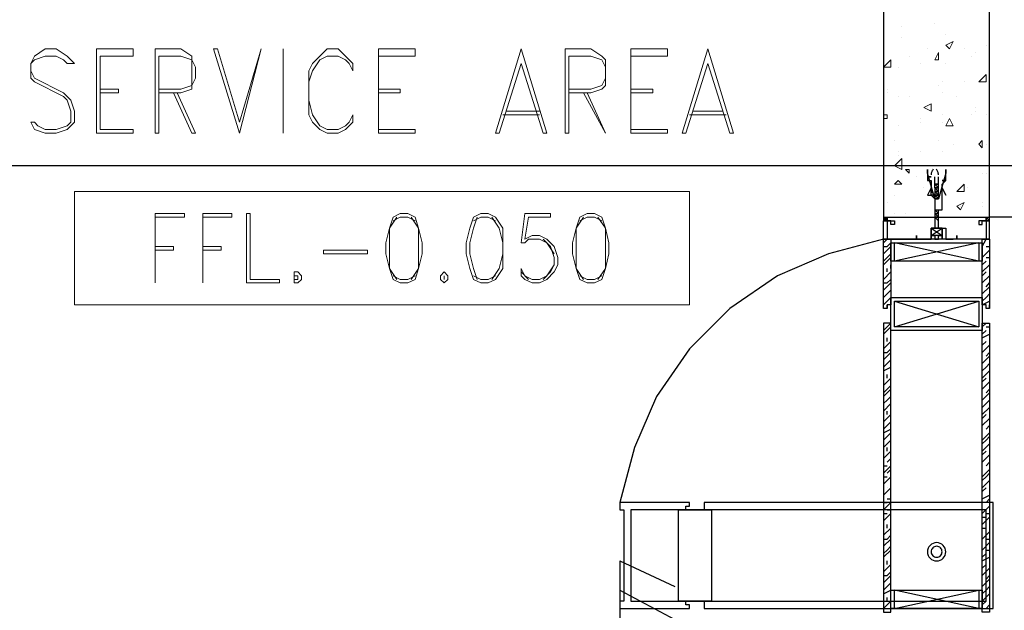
# Model space of a CAD drawing. Header units: millimetres. Extents: x 0 to 420, y 0 to 297.
# Tile 13 of 95: x 55 to 67, y 137 to 144. Entities that reach past the tile are written whole.
import ezdxf

# ---------------------------------------------------------------- set-up
doc = ezdxf.new("R2010")
doc.units = ezdxf.units.MM
doc.layers.add('LINE_000000', color=7, linetype='Continuous')

msp = doc.modelspace()

# ---------------------------------------------------------------- linework, layer by layer
at = {"layer": 'LINE_000000', "lineweight": 0}
for p, q in [((65.405, 143.764), (65.405, 143.764)), ((65.786, 143.806), (65.786, 143.806)), ((65.405, 143.637), (65.405, 143.637)), ((65.913, 143.679), (65.913, 143.679)), ((65.701, 143.51), (65.701, 143.51)), ((65.913, 143.552), (65.998, 143.595)), ((65.913, 143.552), (65.955, 143.51)), ((65.955, 143.51), (65.998, 143.595)), ((66.125, 143.51), (66.125, 143.51)), ((66.379, 143.552), (66.379, 143.552)), ((65.193, 143.298), (65.278, 143.383)), ((65.278, 143.298), (65.278, 143.383)), ((65.49, 143.425), (65.49, 143.425)), ((65.786, 143.383), (65.828, 143.468)), ((65.786, 143.383), (65.828, 143.383)), ((65.828, 143.383), (65.828, 143.468)), ((66.209, 143.425), (66.209, 143.425)), ((66.252, 143.468), (66.252, 143.468)), ((65.193, 143.298), (65.278, 143.298)), ((65.363, 143.298), (65.363, 143.298)), ((65.617, 143.341), (65.617, 143.341)), ((65.913, 143.341), (65.913, 143.341)), ((66.294, 143.129), (66.379, 143.214)), ((66.379, 143.129), (66.379, 143.214)), ((65.236, 143.044), (65.236, 143.044)), ((65.828, 143.087), (65.828, 143.087)), ((65.871, 143.129), (65.871, 143.129)), ((66.125, 143.129), (66.125, 143.129)), ((66.294, 143.129), (66.379, 143.129)), ((66.421, 143.087), (66.421, 143.087)), ((65.236, 143.002), (65.236, 143.002)), ((65.363, 142.96), (65.363, 142.96)), ((65.49, 142.96), (65.49, 142.96)), ((65.871, 143.002), (65.871, 143.002)), ((66.04, 142.96), (66.04, 142.96)), ((65.659, 142.833), (65.744, 142.875)), ((65.659, 142.833), (65.744, 142.79)), ((65.701, 142.833), (65.701, 142.833)), ((65.744, 142.79), (65.744, 142.875)), ((66.252, 142.833), (66.252, 142.833)), ((65.193, 142.748), (65.236, 142.748)), ((65.193, 142.706), (65.236, 142.706)), ((65.236, 142.706), (65.236, 142.748)), ((65.617, 142.706), (65.617, 142.706)), ((65.871, 142.748), (65.871, 142.748)), ((65.913, 142.621), (65.955, 142.706)), ((65.998, 142.621), (65.955, 142.706)), ((66.209, 142.748), (66.209, 142.748)), ((66.252, 142.79), (66.252, 142.79)), ((66.379, 142.748), (66.379, 142.748)), ((65.363, 142.621), (65.363, 142.621)), ((65.617, 142.663), (65.617, 142.663)), ((65.871, 142.663), (65.871, 142.663)), ((65.913, 142.621), (65.998, 142.621)), ((65.32, 142.452), (65.32, 142.452)), ((65.828, 142.452), (65.828, 142.452)), ((65.998, 142.409), (65.998, 142.409)), ((66.294, 142.409), (66.336, 142.452)), ((66.294, 142.409), (66.336, 142.367)), ((66.336, 142.367), (66.336, 142.452)), ((66.379, 142.409), (66.379, 142.409)), ((66.379, 142.409), (66.379, 142.409)), ((65.32, 142.155), (65.405, 142.24)), ((65.363, 142.325), (65.363, 142.325)), ((65.363, 142.282), (65.363, 142.282)), ((65.405, 142.113), (65.405, 142.24)), ((65.617, 142.325), (65.617, 142.325)), ((65.871, 142.325), (65.871, 142.325)), ((65.32, 142.155), (65.405, 142.113)), ((66.167, 142.155), (66.167, 142.155)), ((65.447, 142.113), (65.49, 142.113)), ((65.447, 142.113), (65.49, 142.071)), ((65.49, 142.071), (65.49, 142.113)), ((65.574, 142.028), (65.574, 142.028)), ((66.336, 142.071), (66.336, 142.071)), ((66.379, 142.071), (66.379, 142.071)), ((65.32, 141.944), (65.363, 141.986)), ((65.32, 141.944), (65.405, 141.944)), ((65.32, 141.944), (65.32, 141.944)), ((65.32, 141.944), (65.32, 141.944)), ((65.405, 141.944), (65.363, 141.986)), ((65.659, 141.901), (65.659, 141.901)), ((65.701, 141.986), (65.701, 141.986)), ((65.828, 141.986), (65.828, 141.986)), ((66.04, 141.859), (66.125, 141.944)), ((66.125, 141.859), (66.125, 141.944)), ((66.167, 141.901), (66.167, 141.901)), ((65.32, 141.817), (65.32, 141.817)), ((65.828, 141.817), (65.828, 141.817)), ((66.04, 141.859), (66.125, 141.859)), ((65.236, 141.732), (65.236, 141.732)), ((65.871, 141.774), (65.871, 141.774)), ((66.04, 141.69), (66.125, 141.732)), ((66.04, 141.69), (66.082, 141.647)), ((66.082, 141.647), (66.125, 141.732)), ((66.082, 141.69), (66.082, 141.69)), ((66.336, 141.732), (66.336, 141.732)), ((66.336, 141.69), (66.336, 141.69)), ((66.421, 141.774), (66.421, 141.774)), ((65.32, 141.605), (65.32, 141.605)), ((65.447, 141.605), (65.447, 141.605)), ((65.828, 141.647), (65.828, 141.647))]:
    msp.add_line(p, q, dxfattribs=at)
at = {"layer": 'LINE_000000', "lineweight": 13}
for p, q in [((56.092, 143.51), (56.092, 142.536)), ((59.351, 143.51), (59.351, 142.536)), ((62.272, 143.51), (62.272, 142.536)), ((56.134, 143.425), (56.134, 142.579)), ((59.351, 143.425), (59.351, 142.579)), ((62.272, 143.425), (62.272, 142.579)), ((60.791, 142.748), (61.214, 142.748)), ((60.833, 142.79), (61.214, 142.79)), ((62.95, 142.748), (63.373, 142.748)), ((62.992, 142.79), (63.331, 142.79)), ((61.045, 141.605), (61.002, 141.266)), ((61.087, 140.843), (61.002, 140.928)), ((56.769, 140.801), (56.769, 140.801)), ((57.319, 140.801), (57.319, 140.801))]:
    msp.add_line(p, q, dxfattribs=at)
at = {"layer": 'LINE_000000', "lineweight": 25}
for p, q in [((129.244, 142.155), (27.94, 142.155)), ((65.786, 141.944), (65.786, 142.028)), ((65.828, 141.944), (65.828, 142.028)), ((65.786, 141.944), (65.828, 141.901)), ((65.786, 141.944), (65.786, 141.944)), ((65.786, 141.944), (65.786, 141.944)), ((65.786, 141.901), (65.786, 141.901)), ((65.786, 141.901), (65.786, 141.901)), ((65.786, 141.901), (65.786, 141.859)), ((65.828, 141.944), (65.828, 141.944)), ((65.828, 141.901), (65.828, 141.901)), ((65.828, 141.859), (65.828, 141.901)), ((65.786, 141.859), (65.828, 141.817)), ((65.786, 141.859), (65.786, 141.859)), ((65.786, 141.859), (65.786, 141.817)), ((65.786, 141.859), (65.786, 141.859)), ((65.786, 141.859), (65.786, 141.859)), ((65.786, 141.859), (65.786, 141.859)), ((65.786, 141.859), (65.786, 141.859)), ((65.786, 141.817), (65.786, 141.817)), ((65.786, 141.817), (65.786, 141.817)), ((65.786, 141.817), (65.786, 141.817)), ((65.786, 141.817), (65.786, 141.774)), ((65.828, 141.859), (65.828, 141.859)), ((65.828, 141.817), (65.828, 141.859)), ((65.828, 141.859), (65.828, 141.859)), ((65.828, 141.859), (65.828, 141.859)), ((65.828, 141.817), (65.828, 141.817)), ((65.828, 141.817), (65.828, 141.817)), ((65.828, 141.817), (65.828, 141.817)), ((65.828, 141.774), (65.828, 141.817)), ((65.786, 141.774), (65.786, 141.774)), ((65.786, 141.774), (65.786, 141.774)), ((65.786, 141.774), (65.786, 141.774)), ((65.786, 141.774), (65.786, 141.774)), ((65.828, 141.774), (65.828, 141.774)), ((65.828, 141.774), (65.828, 141.774)), ((65.786, 141.647), (65.828, 141.605)), ((65.786, 141.647), (65.786, 141.647)), ((65.786, 141.647), (65.786, 141.605)), ((65.786, 141.605), (65.786, 141.605)), ((65.786, 141.605), (65.786, 141.605)), ((65.786, 141.605), (65.786, 141.605)), ((65.786, 141.605), (65.786, 141.563)), ((65.786, 141.563), (65.786, 141.563)), ((65.786, 141.563), (65.786, 141.563)), ((65.828, 141.647), (65.828, 141.647)), ((65.828, 141.647), (65.828, 141.647)), ((65.828, 141.605), (65.828, 141.647)), ((65.828, 141.647), (65.828, 141.647)), ((65.828, 141.605), (65.828, 141.605)), ((65.828, 141.605), (65.828, 141.605)), ((65.828, 141.605), (65.828, 141.605)), ((65.828, 141.563), (65.828, 141.605)), ((65.828, 141.563), (65.828, 141.563)), ((80.01, 141.563), (66.421, 141.563)), ((65.193, 141.52), (65.193, 141.52)), ((65.193, 141.52), (65.193, 141.52)), ((65.236, 141.52), (65.236, 141.52)), ((65.744, 141.351), (65.871, 141.436)), ((66.379, 141.52), (66.379, 141.52)), ((66.379, 141.52), (66.379, 141.52)), ((66.421, 141.52), (66.421, 141.52)), ((65.193, 141.266), (65.236, 141.309)), ((65.193, 141.139), (65.278, 141.224)), ((66.294, 141.055), (65.32, 141.266)), ((65.574, 141.309), (65.574, 141.309)), ((65.744, 141.309), (65.744, 141.309)), ((66.04, 141.309), (66.04, 141.309)), ((66.336, 141.224), (66.379, 141.309)), ((66.379, 141.224), (66.421, 141.224)), ((65.193, 141.012), (65.278, 141.097)), ((66.336, 141.097), (66.421, 141.182)), ((66.336, 141.182), (66.336, 141.182)), ((66.379, 141.097), (66.421, 141.097)), ((65.278, 140.97), (65.278, 141.012)), ((66.336, 141.012), (66.379, 141.055)), ((66.336, 140.928), (66.421, 141.012)), ((65.193, 140.843), (65.278, 140.928)), ((65.236, 140.928), (65.236, 140.97)), ((66.336, 140.885), (66.379, 140.928)), ((66.336, 140.801), (66.421, 140.885)), ((66.421, 140.97), (66.421, 140.97)), ((65.193, 140.716), (65.278, 140.801)), ((66.336, 140.674), (66.421, 140.758)), ((66.336, 140.716), (66.336, 140.758)), ((66.379, 140.758), (66.421, 140.801)), ((65.193, 140.547), (65.278, 140.631)), ((65.236, 140.504), (65.236, 140.547)), ((65.278, 140.547), (65.278, 140.589)), ((65.32, 140.589), (66.294, 140.293)), ((66.336, 140.547), (66.421, 140.589)), ((66.421, 140.504), (66.421, 140.547)), ((66.379, 140.504), (66.379, 140.504)), ((65.193, 140.335), (65.193, 140.335)), ((66.336, 140.293), (66.379, 140.335)), ((65.193, 140.208), (65.278, 140.293)), ((65.278, 140.208), (65.278, 140.208)), ((66.336, 140.208), (66.379, 140.25)), ((66.336, 140.166), (66.421, 140.208)), ((66.379, 140.293), (66.421, 140.293)), ((65.193, 140.039), (65.278, 140.123)), ((65.236, 140.123), (65.236, 140.166)), ((66.336, 140.081), (66.379, 140.123)), ((66.336, 139.996), (66.421, 140.081)), ((66.421, 140.166), (66.421, 140.166)), ((65.193, 139.912), (65.278, 139.996)), ((66.379, 139.954), (66.421, 139.996)), ((66.336, 139.869), (66.421, 139.954)), ((66.336, 139.954), (66.336, 139.954)), ((65.193, 139.785), (65.278, 139.827)), ((65.236, 139.7), (65.236, 139.742)), ((65.278, 139.742), (65.278, 139.785)), ((66.336, 139.7), (66.421, 139.785)), ((66.421, 139.742), (66.421, 139.742)), ((65.193, 139.615), (65.278, 139.7)), ((66.336, 139.658), (66.379, 139.7)), ((66.336, 139.573), (66.421, 139.658)), ((65.193, 139.488), (65.278, 139.573)), ((66.336, 139.446), (66.421, 139.531)), ((66.336, 139.488), (66.336, 139.531)), ((66.379, 139.531), (66.421, 139.573)), ((65.193, 139.319), (65.278, 139.404)), ((65.193, 139.192), (65.278, 139.277)), ((65.236, 139.277), (65.236, 139.319)), ((65.278, 139.319), (65.278, 139.361)), ((66.336, 139.277), (66.421, 139.361)), ((66.336, 139.234), (66.379, 139.277)), ((66.421, 139.277), (66.421, 139.277)), ((66.336, 139.15), (66.421, 139.234)), ((65.193, 139.065), (65.278, 139.107)), ((66.336, 139.065), (66.336, 139.107)), ((66.336, 138.98), (66.421, 139.065)), ((66.379, 139.107), (66.421, 139.15)), ((65.193, 138.896), (65.278, 138.98)), ((66.336, 138.853), (66.421, 138.938)), ((65.193, 138.769), (65.278, 138.853)), ((65.236, 138.853), (65.236, 138.896)), ((65.278, 138.896), (65.278, 138.896)), ((66.336, 138.811), (66.379, 138.853)), ((66.421, 138.853), (66.421, 138.853)), ((65.236, 138.726), (65.278, 138.769)), ((66.336, 138.726), (66.421, 138.811)), ((66.336, 138.769), (66.336, 138.769)), ((66.379, 138.684), (66.421, 138.726)), ((65.193, 138.599), (65.278, 138.684)), ((65.193, 138.684), (65.236, 138.684)), ((65.236, 138.599), (65.278, 138.642)), ((66.336, 138.642), (66.336, 138.684)), ((66.336, 138.557), (66.421, 138.642)), ((65.193, 138.472), (65.278, 138.557)), ((65.193, 138.557), (65.236, 138.557)), ((66.336, 138.43), (66.421, 138.515)), ((65.193, 138.345), (65.278, 138.43)), ((65.236, 138.43), (65.236, 138.43)), ((65.278, 138.472), (65.278, 138.472)), ((66.336, 138.388), (66.379, 138.43)), ((66.421, 138.43), (66.421, 138.43)), ((65.193, 138.176), (65.278, 138.261)), ((65.193, 138.261), (65.236, 138.261)), ((65.236, 138.303), (65.278, 138.303)), ((66.336, 138.303), (66.421, 138.345)), ((66.336, 138.345), (66.336, 138.345)), ((66.379, 138.261), (66.421, 138.303)), ((65.193, 138.049), (65.278, 138.134)), ((65.193, 138.134), (65.236, 138.134)), ((65.236, 138.176), (65.278, 138.176)), ((66.336, 138.134), (66.421, 138.218)), ((66.336, 138.218), (66.336, 138.218)), ((66.379, 138.134), (66.421, 138.134)), ((65.278, 138.049), (65.278, 138.049)), ((66.336, 138.007), (66.421, 138.091)), ((66.336, 138.091), (66.379, 138.091)), ((65.193, 137.88), (65.278, 137.964)), ((65.236, 137.964), (65.236, 138.007)), ((66.336, 137.964), (66.379, 137.964)), ((66.336, 137.837), (66.421, 137.922)), ((66.336, 137.922), (66.336, 137.922)), ((66.421, 138.007), (66.421, 138.007)), ((65.193, 137.753), (65.278, 137.837)), ((66.336, 137.71), (66.421, 137.795)), ((66.336, 137.795), (66.336, 137.795)), ((66.379, 137.837), (66.421, 137.837)), ((65.193, 137.626), (65.278, 137.71)), ((66.379, 137.71), (66.421, 137.71)), ((62.145, 137.583), (62.145, 135.805)), ((62.145, 137.583), (62.78, 137.287)), ((65.236, 137.541), (65.236, 137.583)), ((65.278, 137.626), (65.278, 137.626)), ((66.336, 137.626), (66.379, 137.668)), ((66.336, 137.583), (66.421, 137.626)), ((66.421, 137.583), (66.421, 137.583)), ((65.193, 137.456), (65.278, 137.541)), ((66.336, 137.499), (66.379, 137.541)), ((66.336, 137.414), (66.421, 137.499)), ((65.193, 137.329), (65.278, 137.414)), ((66.336, 137.287), (66.421, 137.372)), ((66.336, 137.372), (66.336, 137.372)), ((66.379, 137.372), (66.421, 137.414)), ((62.145, 137.245), (62.78, 136.906)), ((65.193, 137.202), (65.278, 137.245)), ((65.32, 137.033), (66.294, 137.245)), ((66.294, 137.033), (65.32, 137.245)), ((65.193, 137.033), (65.278, 137.118)), ((65.236, 137.118), (65.236, 137.16)), ((65.278, 137.16), (65.278, 137.202)), ((66.336, 137.118), (66.421, 137.202)), ((66.336, 137.075), (66.379, 137.118)), ((66.421, 137.16), (66.421, 137.16)), ((66.463, 137.118), (66.463, 137.118)), ((66.379, 137.033), (66.421, 137.075))]:
    msp.add_line(p, q, dxfattribs=at)
at = {"layer": 'LINE_000000', "lineweight": 13}
for points in [[(87.037, 141.563), (87.037, 149.521), (66.421, 149.521), (66.421, 141.563), (87.037, 141.563)], [(55.33, 142.663), (55.372, 142.579), (55.499, 142.536), (55.626, 142.536), (55.753, 142.579), (55.838, 142.663), (55.838, 142.79), (55.795, 142.917), (55.711, 143.002), (55.626, 143.044), (55.457, 143.129), (55.372, 143.171), (55.33, 143.256), (55.33, 143.341), (55.372, 143.383), (55.499, 143.425), (55.626, 143.425), (55.711, 143.383), (55.753, 143.341), (55.838, 143.341), (55.753, 143.425), (55.626, 143.51), (55.499, 143.51), (55.372, 143.425), (55.33, 143.341), (55.33, 143.256), (55.33, 143.171), (55.372, 143.129), (55.457, 143.087), (55.626, 143.002), (55.711, 142.96), (55.753, 142.917), (55.795, 142.79), (55.795, 142.663), (55.753, 142.621), (55.626, 142.579), (55.499, 142.579), (55.414, 142.621), (55.372, 142.663), (55.33, 142.663)], [(57.743, 142.536), (57.446, 143.51), (57.489, 143.51), (57.743, 142.663), (57.997, 143.51), (57.743, 142.536)], [(58.251, 142.536), (58.251, 143.51), (58.251, 142.536)], [(59.055, 142.748), (59.013, 142.663), (58.97, 142.621), (58.886, 142.579), (58.759, 142.579), (58.674, 142.621), (58.589, 142.748), (58.547, 142.917), (58.547, 143.129), (58.589, 143.256), (58.674, 143.383), (58.759, 143.425), (58.886, 143.425), (58.97, 143.383), (59.013, 143.341), (59.055, 143.256), (59.055, 143.341), (58.97, 143.425), (58.886, 143.51), (58.759, 143.51), (58.674, 143.425), (58.589, 143.341), (58.547, 143.256), (58.547, 143.129), (58.547, 142.917), (58.547, 142.748), (58.589, 142.663), (58.674, 142.579), (58.759, 142.536), (58.886, 142.536), (58.97, 142.579), (59.055, 142.663), (59.055, 142.748)], [(61.002, 143.51), (60.706, 142.536), (60.748, 142.536), (61.002, 143.341), (61.256, 142.536), (61.299, 142.536), (61.002, 143.51)], [(63.161, 143.51), (62.865, 142.536), (62.907, 142.536), (63.161, 143.341), (63.415, 142.536), (63.458, 142.536), (63.161, 143.51)], [(55.838, 141.859), (55.838, 140.547), (62.95, 140.547), (62.95, 141.859), (55.838, 141.859)], [(57.827, 140.801), (57.827, 141.605), (57.87, 141.605), (57.87, 140.843), (58.208, 140.843), (58.208, 140.801), (57.827, 140.801)], [(59.605, 141.605), (59.521, 141.563), (59.478, 141.436), (59.436, 141.266), (59.436, 141.139), (59.478, 140.97), (59.521, 140.843), (59.605, 140.801), (59.69, 140.801), (59.775, 140.843), (59.817, 140.97), (59.859, 141.139), (59.859, 141.266), (59.817, 141.436), (59.775, 141.563), (59.69, 141.605), (59.605, 141.605)], [(60.537, 141.605), (60.452, 141.563), (60.41, 141.436), (60.367, 141.266), (60.367, 141.139), (60.41, 140.97), (60.452, 140.843), (60.537, 140.801), (60.621, 140.801), (60.706, 140.843), (60.791, 140.97), (60.791, 141.139), (60.791, 141.266), (60.791, 141.436), (60.706, 141.563), (60.621, 141.605), (60.537, 141.605)], [(61.764, 141.605), (61.68, 141.563), (61.637, 141.436), (61.595, 141.266), (61.595, 141.139), (61.637, 140.97), (61.68, 140.843), (61.764, 140.801), (61.849, 140.801), (61.934, 140.843), (61.976, 140.97), (62.018, 141.139), (62.018, 141.266), (61.976, 141.436), (61.934, 141.563), (61.849, 141.605), (61.764, 141.605)], [(59.224, 141.139), (59.224, 141.182), (58.716, 141.182), (58.716, 141.139), (59.224, 141.139)], [(58.378, 140.928), (58.378, 140.885), (58.378, 140.843), (58.378, 140.801), (58.42, 140.801), (58.462, 140.843), (58.462, 140.885), (58.42, 140.928), (58.378, 140.928)], [(58.378, 140.885), (58.42, 140.885), (58.42, 140.843), (58.378, 140.843), (58.378, 140.885)], [(60.113, 140.928), (60.071, 140.885), (60.071, 140.843), (60.113, 140.801), (60.156, 140.843), (60.156, 140.885), (60.113, 140.928)], [(60.113, 140.885), (60.113, 140.843), (60.113, 140.885)]]:
    msp.add_lwpolyline(points, close=True, dxfattribs=at)
at = {"layer": 'LINE_000000', "lineweight": 25}
for points in [[(66.421, 141.563), (66.421, 149.521), (87.037, 149.521), (87.037, 141.563), (66.421, 141.563)], [(65.193, 141.563), (66.421, 141.563), (66.421, 146.346), (65.193, 146.346), (65.193, 141.563)], [(65.786, 141.774), (65.701, 142.071), (65.701, 142.113), (65.701, 142.028), (65.744, 142.028), (65.701, 142.028), (65.701, 141.986), (65.744, 141.986), (65.744, 141.944), (65.744, 141.901), (65.744, 141.859), (65.786, 141.817), (65.744, 141.817), (65.786, 141.774), (65.786, 141.647), (65.871, 141.647), (65.871, 141.774), (65.871, 141.817), (65.871, 141.859), (65.871, 141.901), (65.871, 141.944), (65.913, 141.986), (65.871, 141.986), (65.913, 141.986), (65.913, 142.028), (65.913, 142.113), (65.913, 142.071), (65.828, 141.774), (65.786, 141.774)], [(65.744, 141.901), (65.701, 141.817), (65.744, 141.817), (65.744, 141.901)], [(65.871, 141.901), (65.913, 141.817), (65.871, 141.901)], [(65.828, 141.859), (65.786, 141.859), (65.828, 141.859)], [(65.828, 141.817), (65.786, 141.817), (65.828, 141.817)], [(65.193, 141.563), (65.193, 141.52), (65.236, 141.563), (65.236, 141.52), (65.236, 141.563), (65.236, 141.52), (65.193, 141.52), (65.236, 141.52), (65.193, 141.563)], [(66.379, 141.563), (66.379, 141.52), (66.379, 141.563)], [(65.574, 141.351), (65.574, 141.309), (65.574, 141.351)], [(65.744, 141.309), (65.744, 141.351), (65.786, 141.351), (65.786, 141.309), (65.828, 141.309), (65.828, 141.351), (65.871, 141.351), (65.871, 141.309), (65.744, 141.309)], [(66.04, 141.351), (66.04, 141.309), (66.04, 141.351)], [(65.193, 141.309), (65.278, 141.309), (65.278, 140.547), (65.236, 140.547), (65.236, 140.504), (65.193, 140.504), (65.193, 141.309)], [(66.336, 141.266), (66.336, 141.055), (65.278, 141.055), (65.278, 141.266), (66.336, 141.266)], [(66.336, 141.309), (66.421, 141.309), (66.421, 140.504), (66.379, 140.504), (66.379, 140.547), (66.336, 140.547), (66.336, 141.309)], [(65.278, 140.25), (65.278, 140.631), (66.336, 140.631), (66.336, 140.25), (65.278, 140.25)], [(65.278, 136.991), (65.278, 140.335), (65.193, 140.335), (65.193, 136.991), (65.278, 136.991)], [(66.336, 136.991), (66.336, 140.335), (66.421, 140.335), (66.421, 136.991), (66.336, 136.991)], [(66.463, 137.118), (66.463, 138.176), (66.463, 138.261), (63.119, 138.261), (63.119, 138.176), (62.907, 138.176), (62.907, 138.218), (62.95, 138.218), (62.95, 138.261), (62.145, 138.261), (62.145, 138.176), (62.188, 138.176), (62.188, 137.118), (62.145, 137.118), (62.145, 137.033), (62.95, 137.033), (62.95, 137.075), (62.907, 137.075), (62.907, 137.118), (63.119, 137.118), (63.119, 137.033), (66.463, 137.033), (66.463, 137.118)], [(66.379, 138.176), (63.204, 138.176), (62.823, 138.176), (62.272, 138.176), (62.272, 137.118), (62.823, 137.118), (63.204, 137.118), (66.379, 137.118), (66.379, 138.176)], [(63.204, 137.118), (62.823, 137.118), (62.823, 138.176), (63.204, 138.176), (63.204, 137.118)], [(65.913, 137.689), (65.911, 137.71), (65.905, 137.73), (65.895, 137.748), (65.882, 137.764), (65.866, 137.777), (65.848, 137.787), (65.829, 137.793), (65.807, 137.795), (65.786, 137.793), (65.766, 137.787), (65.748, 137.777), (65.732, 137.764), (65.719, 137.748), (65.71, 137.73), (65.703, 137.71), (65.701, 137.689), (65.703, 137.668), (65.71, 137.648), (65.719, 137.63), (65.732, 137.614), (65.748, 137.601), (65.766, 137.592), (65.786, 137.585), (65.807, 137.583), (65.829, 137.585), (65.848, 137.592), (65.866, 137.601), (65.882, 137.614), (65.895, 137.63), (65.905, 137.648), (65.911, 137.668), (65.913, 137.689)], [(65.871, 137.689), (65.869, 137.702), (65.866, 137.714), (65.86, 137.725), (65.852, 137.734), (65.843, 137.742), (65.832, 137.748), (65.82, 137.751), (65.807, 137.753), (65.794, 137.751), (65.782, 137.748), (65.772, 137.742), (65.762, 137.734), (65.755, 137.725), (65.749, 137.714), (65.745, 137.702), (65.744, 137.689), (65.745, 137.676), (65.749, 137.664), (65.755, 137.654), (65.762, 137.644), (65.772, 137.637), (65.782, 137.631), (65.794, 137.627), (65.807, 137.626), (65.82, 137.627), (65.832, 137.631), (65.843, 137.637), (65.852, 137.644), (65.86, 137.654), (65.866, 137.664), (65.869, 137.676), (65.871, 137.689)], [(66.336, 137.245), (66.336, 137.033), (65.278, 137.033), (65.278, 137.245), (66.336, 137.245)], [(66.294, 137.245), (66.294, 137.033), (65.32, 137.033), (65.32, 137.245), (66.294, 137.245)]]:
    msp.add_lwpolyline(points, close=True, dxfattribs=at)
at = {"layer": 'LINE_000000', "lineweight": 13}
for points in [[(56.092, 143.51), (56.515, 143.51), (56.515, 143.425), (56.134, 143.425)], [(56.811, 143.002), (57.065, 143.002), (57.192, 143.044), (57.192, 143.087), (57.235, 143.171), (57.235, 143.298), (57.192, 143.383), (57.192, 143.425), (57.065, 143.51), (56.769, 143.51), (56.769, 142.536), (56.811, 142.536), (56.811, 143.425), (57.065, 143.425), (57.192, 143.383), (57.192, 143.298), (57.192, 143.171), (57.192, 143.087), (57.065, 143.044), (56.811, 143.044)], [(59.351, 143.51), (59.775, 143.51), (59.775, 143.425), (59.351, 143.425)], [(61.553, 143.002), (61.807, 143.002), (61.934, 143.044), (61.976, 143.087), (61.976, 143.171), (61.976, 143.298), (61.976, 143.383), (61.934, 143.425), (61.807, 143.51), (61.51, 143.51), (61.51, 142.536), (61.553, 142.536), (61.553, 143.425), (61.807, 143.425), (61.934, 143.383), (61.976, 143.298), (61.976, 143.171), (61.934, 143.087), (61.807, 143.044), (61.553, 143.044)], [(62.272, 143.51), (62.696, 143.51), (62.696, 143.425), (62.272, 143.425)], [(56.134, 143.044), (56.346, 143.044), (56.346, 143.002), (56.134, 143.002)], [(59.351, 143.044), (59.605, 143.044), (59.605, 143.002), (59.351, 143.002)], [(62.272, 143.044), (62.526, 143.044), (62.526, 143.002), (62.272, 143.002)], [(56.981, 143.002), (57.192, 142.536), (57.235, 142.536), (57.023, 143.002)], [(61.722, 143.002), (61.976, 142.536), (61.764, 143.002)], [(56.134, 142.579), (56.515, 142.579), (56.515, 142.536), (56.092, 142.536)], [(59.351, 142.579), (59.775, 142.579), (59.775, 142.536), (59.351, 142.536)], [(62.272, 142.579), (62.696, 142.579), (62.696, 142.536), (62.272, 142.536)], [(56.769, 141.605), (56.769, 140.801), (56.769, 141.563)], [(56.769, 141.605), (57.108, 141.605), (57.108, 141.563), (56.769, 141.563)], [(57.319, 141.605), (57.319, 140.801), (57.319, 141.563)], [(57.319, 141.605), (57.658, 141.605), (57.658, 141.563), (57.319, 141.563)], [(59.563, 141.563), (59.478, 141.436), (59.478, 141.266), (59.478, 141.139), (59.478, 140.97), (59.563, 140.843)], [(59.775, 141.52), (59.69, 141.563), (59.605, 141.563), (59.521, 141.52)], [(59.732, 140.843), (59.817, 140.97), (59.817, 141.139), (59.817, 141.266), (59.817, 141.436), (59.732, 141.563)], [(60.494, 141.563), (60.452, 141.436), (60.41, 141.266), (60.41, 141.139), (60.452, 140.97), (60.494, 140.843)], [(60.706, 141.52), (60.621, 141.563), (60.537, 141.563), (60.452, 141.52)], [(60.664, 140.843), (60.748, 140.97), (60.791, 141.139), (60.791, 141.266), (60.748, 141.436), (60.664, 141.563)], [(61.045, 141.605), (61.341, 141.605), (61.341, 141.563), (61.087, 141.563), (61.045, 141.309), (61.129, 141.351), (61.214, 141.351), (61.299, 141.309), (61.383, 141.224), (61.426, 141.097), (61.426, 141.012), (61.383, 140.928), (61.299, 140.843), (61.214, 140.801), (61.129, 140.801), (61.045, 140.843), (61.002, 140.885), (61.002, 140.97)], [(61.722, 141.563), (61.637, 141.436), (61.637, 141.266), (61.637, 141.139), (61.637, 140.97), (61.722, 140.843)], [(61.934, 141.52), (61.849, 141.563), (61.764, 141.563), (61.68, 141.52)], [(61.891, 140.843), (61.976, 140.97), (61.976, 141.139), (61.976, 141.266), (61.976, 141.436), (61.891, 141.563)], [(56.769, 141.224), (56.981, 141.224), (56.981, 141.182), (56.769, 141.182)], [(57.319, 141.224), (57.531, 141.224), (57.531, 141.182), (57.319, 141.182)], [(61.002, 141.266), (61.045, 141.266), (61.087, 141.309), (61.214, 141.309), (61.299, 141.266), (61.383, 141.139)], [(61.256, 141.309), (61.341, 141.224), (61.383, 141.097), (61.383, 141.012), (61.341, 140.928), (61.256, 140.843)], [(61.383, 141.012), (61.299, 140.885), (61.214, 140.843), (61.129, 140.843), (61.045, 140.885), (61.002, 140.97)], [(59.521, 140.885), (59.605, 140.843), (59.69, 140.843), (59.775, 140.885)], [(60.452, 140.885), (60.537, 140.843), (60.621, 140.843), (60.706, 140.885)], [(61.68, 140.885), (61.764, 140.843), (61.849, 140.843), (61.934, 140.885)]]:
    msp.add_lwpolyline(points, dxfattribs=at)
at = {"layer": 'LINE_000000', "lineweight": 25}
for points in [[(65.768, 142.117), (65.763, 142.11), (65.758, 142.103), (65.754, 142.095), (65.751, 142.087), (65.748, 142.079), (65.746, 142.071), (65.744, 142.062), (65.744, 142.054)], [(65.828, 142.054), (65.828, 142.062), (65.826, 142.071), (65.824, 142.079), (65.821, 142.087), (65.818, 142.095), (65.814, 142.103), (65.81, 142.11), (65.804, 142.117)], [(65.828, 141.901), (65.828, 141.944), (65.786, 141.944), (65.828, 141.944)], [(65.786, 141.901), (65.786, 141.944), (65.828, 141.901)], [(65.786, 141.901), (65.828, 141.901), (65.786, 141.901), (65.828, 141.859)], [(65.786, 141.774), (65.828, 141.774), (65.786, 141.817), (65.828, 141.774)], [(65.786, 141.605), (65.828, 141.605), (65.786, 141.647)], [(65.828, 141.563), (65.786, 141.563), (65.828, 141.563), (65.786, 141.605), (65.828, 141.605)], [(65.828, 141.52), (65.786, 141.563), (65.786, 141.436), (65.828, 141.436), (65.828, 141.52), (65.828, 141.563)], [(66.421, 141.52), (66.379, 141.52), (66.421, 141.52), (66.379, 141.563), (66.421, 141.52), (66.421, 141.563)], [(66.421, 141.309), (65.871, 141.309), (65.871, 141.436), (65.828, 141.436), (65.744, 141.436), (65.744, 141.309), (65.193, 141.309), (65.193, 141.52), (65.32, 141.52), (65.32, 141.478), (65.278, 141.478), (65.278, 141.52), (65.236, 141.52), (65.236, 141.309), (65.574, 141.309)], [(65.617, 141.309), (65.744, 141.309), (65.744, 141.436), (65.913, 141.436), (65.913, 141.309), (65.998, 141.309)], [(65.744, 141.436), (65.871, 141.436), (65.871, 141.351), (65.744, 141.351), (65.744, 141.436), (65.871, 141.351)], [(66.421, 141.309), (66.421, 141.52), (66.294, 141.52), (66.294, 141.478), (66.336, 141.478), (66.336, 141.52), (66.379, 141.52), (66.379, 141.309), (66.04, 141.309)], [(65.574, 141.351), (65.574, 141.309), (65.617, 141.309)], [(65.193, 141.309), (64.558, 141.139), (63.966, 140.885), (63.415, 140.504), (62.95, 140.039), (62.569, 139.488), (62.315, 138.896), (62.145, 138.261)], [(65.193, 141.224), (65.236, 141.224), (65.278, 141.266)], [(66.294, 141.266), (66.294, 141.055), (65.32, 141.055), (65.32, 141.266), (66.294, 141.266), (65.32, 141.055)], [(65.193, 141.055), (65.236, 141.097), (65.278, 141.139)], [(65.193, 140.801), (65.236, 140.801), (65.278, 140.843)], [(65.193, 140.631), (65.236, 140.674), (65.278, 140.716)], [(66.336, 140.589), (66.379, 140.631), (66.421, 140.674)], [(65.32, 140.293), (65.32, 140.589), (66.294, 140.589), (66.294, 140.293), (65.32, 140.293), (66.294, 140.589)], [(65.193, 140.25), (65.236, 140.293), (65.278, 140.335)], [(65.193, 139.996), (65.236, 139.996), (65.278, 140.039)], [(65.193, 139.827), (65.236, 139.869), (65.278, 139.912)], [(66.336, 139.785), (66.379, 139.827), (66.421, 139.869)], [(65.193, 139.531), (65.236, 139.573), (65.278, 139.615)], [(65.193, 139.404), (65.236, 139.446), (65.278, 139.488)], [(66.336, 139.361), (66.379, 139.404), (66.421, 139.446)], [(65.193, 139.107), (65.236, 139.15), (65.278, 139.192)], [(65.193, 138.98), (65.236, 139.023), (65.278, 139.065)], [(66.336, 138.938), (66.379, 138.98), (66.421, 139.023)], [(66.336, 138.515), (66.379, 138.557), (66.421, 138.599)], [(65.193, 137.837), (65.236, 137.837), (65.278, 137.88)], [(65.193, 137.668), (65.236, 137.71), (65.278, 137.753)], [(65.193, 137.414), (65.236, 137.414), (65.278, 137.456)], [(65.193, 137.245), (65.236, 137.287), (65.278, 137.329)], [(66.336, 137.202), (66.379, 137.245), (66.421, 137.287)]]:
    msp.add_lwpolyline(points, dxfattribs=at)

doc.saveas('drawing.dxf')
